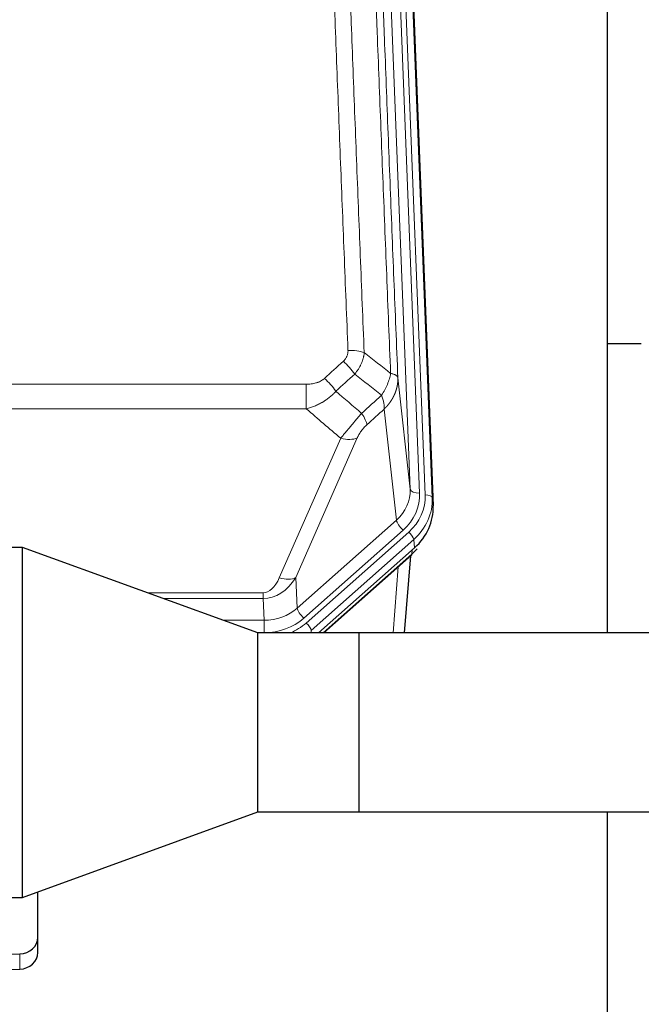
# Model space of a CAD drawing. Header units: inches. Extents: x 0 to 23760, y -13 to 16800.
# Tile 58 of 209: x 7257 to 7521, y 8103 to 8521. Entities that reach past the tile are written whole.
import ezdxf

# ---------------------------------------------------------------- set-up
doc = ezdxf.new("R2010")
doc.units = ezdxf.units.IN
doc.layers.add('254', color=7, linetype='Continuous', true_color=0xffffff)

msp = doc.modelspace()

# ---------------------------------------------------------------- linework, layer by layer
at = {"layer": '254', "color": 110, "linetype": 'Continuous', "lineweight": 13}
for p, q in [((7422.719, 8321.546), (7409.653, 8653.44)), ((7426.711, 8319.919), (7413.645, 8651.813)), ((7429.103, 8319.084), (7415.992, 8652.106)), ((7418.986, 8650.886), (7432.097, 8317.864)), ((7417.471, 8368.952), (7422.719, 8321.546)), ((7145.369, 8366.152), (7378.542, 8366.152)), ((7378.542, 8366.152), (7378.542, 8355.72)), ((7378.542, 8355.72), (7145.369, 8355.72)), ((7416.881, 8308.401), (7411.657, 8355.601)), ((7367.091, 8283.806), (7393.169, 8343.201)), ((7400.23, 8343.35), (7374.152, 8283.955)), ((7432.097, 8317.864), (7432.478, 8314.426)), ((7374.706, 8270.991), (7416.881, 8308.401)), ((7419.706, 8304.145), (7377.531, 8266.735)), ((7378.507, 8264.644), (7422.098, 8303.309)), ((7424.216, 8300.117), (7380.625, 8261.452)), ((7424.597, 8296.68), (7424.216, 8300.117)), ((7385.666, 8260.415), (7423.402, 8293.888)), ((7423.402, 8293.888), (7423.549, 8295.751)), ((7415.423, 8260.452), (7417.677, 8288.542)), ((7374.152, 8283.955), (7374.706, 8270.991)), ((7311.001, 8277.505), (7360.188, 8277.505)), ((7360.188, 8277.505), (7360.188, 8275.06)), ((7360.188, 8275.06), (7317.718, 8275.06)), ((7360.583, 8265.802), (7360.188, 8275.06)), ((7343.154, 8265.802), (7360.583, 8265.802)), ((7360.583, 8265.802), (7360.583, 8260.508)), ((7360.583, 8260.508), (7357.698, 8260.508)), ((7380.625, 8261.452), (7380.67, 8260.415)), ((7256.735, 8117.502), (7256.735, 8123.967))]:
    msp.add_line(p, q, dxfattribs=at)
at = {"layer": '254', "color": 2, "linetype": 'Continuous', "lineweight": 25}
for p, q in [((7419.36, 8647.627), (7432.478, 8314.426)), ((7506.616, 8260.451), (7506.616, 8535.338)), ((7520.952, 8383.29), (7506.581, 8383.29)), ((7257.956, 8296.812), (7247.956, 8296.812)), ((7357.956, 8260.415), (7257.956, 8296.812)), ((7257.956, 8148.018), (7257.956, 8296.812)), ((7424.597, 8296.68), (7383.712, 8260.415)), ((7385.967, 8260.415), (7423.23, 8293.467)), ((7420.322, 8260.451), (7422.951, 8293.219)), ((7400.918, 8260.415), (7357.956, 8260.415)), ((7357.956, 8184.415), (7357.956, 8260.415)), ((7400.906, 8260.402), (7400.906, 8184.427)), ((7695.956, 8260.451), (7400.956, 8260.451)), ((7400.956, 8260.451), (7400.956, 8184.378)), ((7257.956, 8148.018), (7357.956, 8184.415)), ((7357.956, 8184.415), (7400.918, 8184.415)), ((7400.956, 8184.378), (7695.956, 8184.378)), ((7506.616, 8098.066), (7506.616, 8184.383)), ((7264.456, 8131.058), (7264.456, 8150.384)), ((7247.956, 8148.018), (7257.956, 8148.018)), ((7264.456, 8124.594), (7264.456, 8131.058)), ((7247.955, 8123.695), (7256.735, 8123.967)), ((7219.619, 8116.352), (7256.735, 8117.502))]:
    msp.add_line(p, q, dxfattribs=at)
at = {"layer": '254', "color": 110, "linetype": 'Continuous', "lineweight": 13}
for centre, major_axis, ratio, start_param, end_param in [((7396.281, 8376.243), (9.992, 0.404), 0.431453, 0.7935197, 1.5533391), ((7394.309, 8371.65), (-6.729, 7.397), 0.3051216, 4.2889758, 5.0360109), ((7386.3, 8364.357), (-6.736, 7.391), 0.3030979, 4.2875497, 5.03344), ((7397.256, 8354.97), (-6.719, 7.407), 0.3029797, 3.5431496, 4.2886573), ((7393.169, 8349.372), (9.156, -4.02), 0.5833249, 4.9631119, 5.806783), ((7402.692, 8321.048), (20.033, -0.591), 0.8872905, 5.5253333, 6.3444464), ((7402.692, 8319.201), (24.034, -0.11), 0.8859493, 5.5029959, 6.322109), ((7405.084, 8318.365), (24.034, -0.11), 0.8859493, 5.5029959, 6.322109), ((7426.711, 8321.766), (-3.997, -0.157), 0.4614673, 0.0341943, 1.5526308), ((7405.084, 8316.98), (-27.029, -0.244), 0.8851019, 2.349236, 3.1683492), ((7429.103, 8317.698), (-2.998, -0.118), 0.4614673, 3.175787, 4.6942235), ((7419.706, 8305.992), (-2.654, 2.992), 0.3265056, 0.4050645, 1.9235009), ((7422.098, 8301.924), (-1.991, 2.244), 0.3265056, 3.5466571, 5.0650936), ((7359.634, 8305.249), (0.856, -30.184), 0.6622492, 6.2680489, 7.0523118), ((7359.634, 8299.077), (0.705, -21.57), 0.4632665, 6.2680513, 7.0523143), ((7367.091, 8289.977), (9.156, -4.02), 0.5833249, 4.9631119, 5.806783), ((7360.556, 8283.673), (20.004, -0.338), 0.8931979, 4.7288471, 5.5131101), ((7377.531, 8268.582), (2.654, -2.992), 0.3265056, 3.5466571, 5.0650936), ((7360.556, 8281.826), (24.005, -0.115), 0.8880141, 4.7177612, 5.5020242), ((7361.532, 8279.735), (24.005, -0.115), 0.8880141, 5.1541055, 5.5020242), ((7378.507, 8263.259), (-1.991, 2.244), 0.3265056, 3.5466571, 5.0650936)]:
    msp.add_ellipse(centre, major_axis=major_axis, ratio=ratio, start_param=start_param, end_param=end_param, dxfattribs=at)
at = {"layer": '254', "color": 2, "linetype": 'Continuous', "lineweight": 25}
for centre, major_axis, ratio, start_param, end_param in [((7405.456, 8313.618), (27.038, -0.124), 0.8859493, 5.5029959, 6.322109), ((7420.575, 8296.459), (-2.654, 2.992), 0.3265056, 3.1415815, 3.4593907), ((7403.479, 8300.551), (-27.003, -10.205), 0.5569658, 2.1700476, 2.2992704), ((7256.456, 8131.058), (-8, 0), 0.8870108, 1.6057029, 3.1415927), ((7256.456, 8124.594), (-8, 0), 0.8870108, 1.6057029, 3.1415927)]:
    msp.add_ellipse(centre, major_axis=major_axis, ratio=ratio, start_param=start_param, end_param=end_param, dxfattribs=at)
at = {"layer": '254', "color": 110, "linetype": 'Continuous', "lineweight": 13}
for points, knots in [([(7396.281, 8380.561), (7395.723, 8394.391), (7394.623, 8421.921), (7393.015, 8462.825), (7391.973, 8489.834), (7391.202, 8509.992), (7390.82, 8520.047), (7390.441, 8530.065), (7390.19, 8536.735), (7390.065, 8540.066), (7389.441, 8556.702), (7388.95, 8569.939), (7388.225, 8589.688), (7387.985, 8596.252), (7387.509, 8609.343), (7387.273, 8615.869), (7386.571, 8635.392), (7385.65, 8661.272), (7384.76, 8686.85), (7384.322, 8699.564)], [0, 0, 0, 0, 0.125, 0.25, 0.375, 0.375, 0.4375, 0.46875, 0.46875, 0.5, 0.5, 0.625, 0.625, 0.6875, 0.6875, 0.75, 0.75, 0.875, 1, 1, 1, 1]), ([(7391.19, 8698.197), (7391.628, 8685.5), (7392.52, 8659.955), (7393.442, 8634.108), (7394.145, 8614.61), (7394.381, 8608.092), (7394.857, 8595.017), (7395.098, 8588.462), (7395.824, 8568.737), (7396.316, 8555.517), (7396.94, 8538.903), (7397.065, 8535.576), (7397.317, 8528.914), (7397.696, 8518.909), (7398.079, 8508.867), (7398.851, 8488.734), (7399.894, 8461.76), (7401.504, 8420.908), (7402.606, 8393.413), (7403.164, 8379.6)], [0, 0, 0, 0, 0.125, 0.25, 0.25, 0.3125, 0.3125, 0.375, 0.375, 0.5, 0.5, 0.53125, 0.53125, 0.5625, 0.625, 0.625, 0.75, 0.875, 1, 1, 1, 1]), ([(7414.416, 8370.733), (7413.845, 8384.786), (7412.717, 8412.756), (7411.072, 8454.308), (7410.005, 8481.739), (7409.217, 8502.212), (7408.826, 8512.423), (7408.374, 8524.291), (7408.182, 8529.368), (7408.054, 8532.751), (7407.99, 8534.441), (7407.671, 8542.887), (7407.291, 8552.994), (7406.854, 8564.738), (7406.667, 8569.76), (7406.543, 8573.106), (7406.481, 8574.778), (7405.925, 8589.815), (7404.952, 8616.39), (7403.541, 8655.783), (7402.633, 8681.732), (7402.187, 8694.629)], [0, 0, 0, 0, 0.125, 0.25, 0.375, 0.375, 0.4375, 0.46875, 0.484375, 0.484375, 0.5, 0.5, 0.5625, 0.59375, 0.609375, 0.609375, 0.625, 0.625, 0.75, 0.875, 1, 1, 1, 1]), ([(7405.276, 8691.62), (7405.721, 8678.773), (7406.627, 8652.922), (7408.034, 8613.678), (7409.004, 8587.204), (7409.558, 8572.225), (7409.62, 8570.56), (7409.744, 8567.226), (7409.93, 8562.223), (7410.367, 8550.524), (7410.745, 8540.455), (7411.063, 8532.041), (7411.127, 8530.357), (7411.255, 8526.988), (7411.446, 8521.93), (7411.897, 8510.106), (7412.287, 8499.934), (7413.073, 8479.538), (7414.136, 8452.211), (7415.777, 8410.817), (7416.902, 8382.952), (7417.471, 8368.952)], [0, 0, 0, 0, 0.125, 0.25, 0.375, 0.375, 0.390625, 0.390625, 0.40625, 0.4375, 0.5, 0.5, 0.515625, 0.515625, 0.53125, 0.5625, 0.625, 0.625, 0.75, 0.875, 1, 1, 1, 1]), ([(7396.281, 8380.561), (7396.29, 8380.347), (7396.287, 8380.134), (7396.27, 8379.868), (7396.266, 8379.815), (7396.256, 8379.708), (7396.251, 8379.655), (7396.232, 8379.496), (7396.216, 8379.391), (7396.161, 8379.077), (7396.112, 8378.87), (7395.992, 8378.463), (7395.92, 8378.263), (7395.794, 8377.966), (7395.749, 8377.868), (7395.676, 8377.722), (7395.651, 8377.674), (7395.6, 8377.577), (7395.574, 8377.53), (7395.439, 8377.293), (7395.321, 8377.11), (7395.065, 8376.757), (7394.927, 8376.587), (7394.632, 8376.259), (7394.475, 8376.101), (7394.309, 8375.949)], [0, 0, 0, 0, 0.125, 0.125, 0.15625, 0.15625, 0.1875, 0.1875, 0.25, 0.25, 0.375, 0.375, 0.5, 0.5, 0.5625, 0.5625, 0.59375, 0.59375, 0.625, 0.625, 0.75, 0.75, 0.875, 0.875, 1, 1, 1, 1]), ([(7403.164, 8379.6), (7403.128, 8379.206), (7403.075, 8378.811), (7402.986, 8378.317), (7402.968, 8378.218), (7402.928, 8378.02), (7402.907, 8377.921), (7402.842, 8377.624), (7402.794, 8377.427), (7402.637, 8376.836), (7402.396, 8376.052), (7402.088, 8375.276), (7401.832, 8374.697), (7401.72, 8374.456), (7401.601, 8374.216), (7401.553, 8374.12), (7401.529, 8374.072), (7401.456, 8373.929), (7401.406, 8373.834), (7401.152, 8373.359), (7400.934, 8372.985), (7400.468, 8372.25), (7399.974, 8371.526), (7399.422, 8370.826), (7399.131, 8370.482)], [0, 0, 0, 0, 0.125, 0.125, 0.15625, 0.15625, 0.1875, 0.1875, 0.25, 0.25, 0.375, 0.5, 0.5, 0.5625, 0.578125, 0.578125, 0.59375, 0.59375, 0.625, 0.625, 0.75, 0.75, 0.875, 1, 1, 1, 1]), ([(7386.3, 8368.627), (7386.175, 8368.512), (7386.045, 8368.402), (7385.843, 8368.243), (7385.775, 8368.19), (7385.637, 8368.089), (7385.568, 8368.039), (7385.215, 8367.797), (7384.921, 8367.621), (7384.311, 8367.303), (7383.995, 8367.16), (7383.587, 8367), (7383.505, 8366.969), (7383.34, 8366.909), (7383.258, 8366.88), (7383.01, 8366.796), (7382.843, 8366.744), (7382.342, 8366.599), (7382.005, 8366.517), (7381.325, 8366.38), (7380.983, 8366.324), (7380.293, 8366.237), (7379.946, 8366.204), (7379.247, 8366.162), (7378.895, 8366.152), (7378.542, 8366.152)], [0, 0, 0, 0, 0.0625, 0.0625, 0.09375, 0.09375, 0.125, 0.125, 0.25, 0.25, 0.375, 0.375, 0.40625, 0.40625, 0.4375, 0.4375, 0.5, 0.5, 0.625, 0.625, 0.75, 0.75, 0.875, 0.875, 1, 1, 1, 1]), ([(7414.416, 8370.733), (7414.287, 8369.988), (7414.109, 8369.225), (7413.652, 8367.681), (7413.375, 8366.899), (7412.887, 8365.725), (7412.712, 8365.334), (7412.34, 8364.553), (7412.142, 8364.164), (7411.516, 8363.002), (7411.054, 8362.235), (7410.551, 8361.487)], [0, 0, 0, 0, 0.25, 0.25, 0.5, 0.5, 0.625, 0.625, 0.75, 0.75, 1, 1, 1, 1]), ([(7417.471, 8368.952), (7417.472, 8368.932), (7417.474, 8368.892), (7417.475, 8368.833), (7417.477, 8368.773), (7417.478, 8368.713), (7417.48, 8368.654), (7417.48, 8368.594), (7417.481, 8368.534), (7417.482, 8368.475), (7417.482, 8368.415), (7417.482, 8368.355), (7417.482, 8368.296), (7417.481, 8368.236), (7417.48, 8368.176), (7417.479, 8368.117), (7417.478, 8368.057), (7417.477, 8367.998), (7417.475, 8367.938), (7417.473, 8367.879), (7417.471, 8367.819), (7417.469, 8367.76), (7417.466, 8367.7), (7417.463, 8367.641), (7417.46, 8367.581), (7417.457, 8367.522), (7417.453, 8367.463), (7417.449, 8367.403), (7417.445, 8367.344), (7417.441, 8367.285), (7417.437, 8367.225), (7417.432, 8367.166), (7417.427, 8367.107), (7417.422, 8367.048), (7417.417, 8366.989), (7417.411, 8366.929), (7417.405, 8366.87), (7417.399, 8366.811), (7417.393, 8366.752), (7417.387, 8366.693), (7417.38, 8366.634), (7417.373, 8366.575), (7417.366, 8366.516), (7417.358, 8366.458), (7417.351, 8366.399), (7417.343, 8366.34), (7417.335, 8366.281), (7417.327, 8366.223), (7417.318, 8366.164), (7417.309, 8366.105), (7417.301, 8366.047), (7417.291, 8365.988), (7417.282, 8365.93), (7417.272, 8365.871), (7417.263, 8365.813), (7417.253, 8365.754), (7417.242, 8365.696), (7417.232, 8365.638), (7417.221, 8365.579), (7417.21, 8365.521), (7417.199, 8365.463), (7417.188, 8365.405), (7417.177, 8365.347), (7417.165, 8365.289), (7417.153, 8365.231), (7417.141, 8365.173), (7417.128, 8365.115), (7417.116, 8365.057), (7417.103, 8364.999), (7417.09, 8364.941), (7417.077, 8364.884), (7417.064, 8364.826), (7417.05, 8364.769), (7417.036, 8364.711), (7417.022, 8364.654), (7417.008, 8364.596), (7416.993, 8364.539), (7416.979, 8364.481), (7416.964, 8364.424), (7416.949, 8364.367), (7416.934, 8364.31), (7416.918, 8364.253), (7416.902, 8364.196), (7416.887, 8364.139), (7416.87, 8364.082), (7416.854, 8364.025), (7416.838, 8363.968), (7416.821, 8363.912), (7416.804, 8363.855), (7416.787, 8363.798), (7416.77, 8363.742), (7416.752, 8363.685), (7416.735, 8363.629), (7416.717, 8363.573), (7416.699, 8363.516), (7416.681, 8363.46), (7416.662, 8363.404), (7416.644, 8363.348), (7416.625, 8363.292), (7416.606, 8363.236), (7416.586, 8363.18), (7416.567, 8363.124), (7416.547, 8363.068), (7416.528, 8363.013), (7416.508, 8362.957), (7416.487, 8362.902), (7416.467, 8362.846), (7416.447, 8362.791), (7416.426, 8362.735), (7416.405, 8362.68), (7416.384, 8362.625), (7416.362, 8362.57), (7416.341, 8362.515), (7416.319, 8362.46), (7416.297, 8362.405), (7416.275, 8362.35), (7416.253, 8362.296), (7416.231, 8362.241), (7416.208, 8362.186), (7416.185, 8362.132), (7416.162, 8362.077), (7416.139, 8362.023), (7416.116, 8361.969), (7416.092, 8361.915), (7416.069, 8361.861), (7416.045, 8361.806), (7416.021, 8361.753), (7415.997, 8361.699), (7415.972, 8361.645), (7415.948, 8361.591), (7415.923, 8361.538), (7415.898, 8361.484), (7415.873, 8361.431), (7415.848, 8361.377), (7415.822, 8361.324), (7415.797, 8361.271), (7415.771, 8361.218), (7415.745, 8361.165), (7415.719, 8361.112), (7415.693, 8361.059), (7415.666, 8361.006), (7415.64, 8360.953), (7415.613, 8360.901), (7415.586, 8360.848), (7415.559, 8360.796), (7415.531, 8360.744), (7415.504, 8360.691), (7415.476, 8360.639), (7415.449, 8360.587), (7415.421, 8360.535), (7415.393, 8360.483), (7415.364, 8360.431), (7415.336, 8360.38), (7415.307, 8360.328), (7415.278, 8360.277), (7415.25, 8360.225), (7415.22, 8360.174), (7415.191, 8360.123), (7415.162, 8360.071), (7415.132, 8360.02), (7415.103, 8359.969), (7415.073, 8359.919), (7415.043, 8359.868), (7415.013, 8359.817), (7414.982, 8359.766), (7414.952, 8359.716), (7414.921, 8359.666), (7414.89, 8359.615), (7414.859, 8359.565), (7414.828, 8359.515), (7414.797, 8359.465), (7414.766, 8359.415), (7414.734, 8359.365), (7414.702, 8359.316), (7414.671, 8359.266), (7414.639, 8359.216), (7414.606, 8359.167), (7414.574, 8359.118), (7414.542, 8359.069), (7414.509, 8359.019), (7414.476, 8358.97), (7414.444, 8358.922), (7414.411, 8358.873), (7414.377, 8358.824), (7414.344, 8358.775), (7414.311, 8358.727), (7414.277, 8358.678), (7414.243, 8358.63), (7414.21, 8358.582), (7414.176, 8358.534), (7414.141, 8358.486), (7414.107, 8358.438), (7414.073, 8358.39), (7414.038, 8358.343), (7414.004, 8358.295), (7413.969, 8358.248), (7413.934, 8358.2), (7413.899, 8358.153), (7413.863, 8358.106), (7413.828, 8358.059), (7413.793, 8358.012), (7413.757, 8357.965), (7413.721, 8357.918), (7413.685, 8357.872), (7413.649, 8357.825), (7413.613, 8357.779), (7413.577, 8357.732), (7413.541, 8357.686), (7413.504, 8357.64), (7413.468, 8357.594), (7413.431, 8357.548), (7413.394, 8357.503), (7413.357, 8357.457), (7413.32, 8357.411), (7413.282, 8357.366), (7413.245, 8357.321), (7413.208, 8357.275), (7413.17, 8357.23), (7413.132, 8357.185), (7413.094, 8357.14), (7413.056, 8357.096), (7413.018, 8357.051), (7412.98, 8357.007), (7412.942, 8356.962), (7412.903, 8356.918), (7412.865, 8356.874), (7412.826, 8356.83), (7412.787, 8356.786), (7412.748, 8356.742), (7412.709, 8356.698), (7412.67, 8356.654), (7412.631, 8356.611), (7412.591, 8356.567), (7412.552, 8356.524), (7412.512, 8356.481), (7412.473, 8356.438), (7412.433, 8356.395), (7412.393, 8356.352), (7412.353, 8356.309), (7412.313, 8356.267), (7412.273, 8356.224), (7412.232, 8356.182), (7412.192, 8356.139), (7412.151, 8356.097), (7412.111, 8356.055), (7412.07, 8356.013), (7412.029, 8355.972), (7411.988, 8355.93), (7411.947, 8355.888), (7411.906, 8355.847), (7411.864, 8355.805), (7411.823, 8355.764), (7411.782, 8355.723), (7411.74, 8355.682), (7411.698, 8355.641), (7411.671, 8355.614), (7411.657, 8355.601)], [0, 0, 0, 0, 0.0042303, 0.0084583, 0.0126838, 0.016907, 0.0211277, 0.0253461, 0.0295621, 0.0337757, 0.037987, 0.0421959, 0.0464023, 0.0506064, 0.0548082, 0.0590075, 0.0632045, 0.0673991, 0.0715913, 0.0757811, 0.0799686, 0.0841537, 0.0883364, 0.0925167, 0.0966947, 0.1008703, 0.1050435, 0.1092144, 0.1133829, 0.117549, 0.1217128, 0.1258741, 0.1300332, 0.1341898, 0.1383441, 0.1424961, 0.1466456, 0.1507929, 0.1549377, 0.1590802, 0.1632203, 0.1673581, 0.1714935, 0.1756266, 0.1797573, 0.1838856, 0.1880116, 0.1921352, 0.1962565, 0.2003755, 0.204492, 0.2086063, 0.2127182, 0.2168277, 0.2209349, 0.2250397, 0.2291422, 0.2332423, 0.2373401, 0.2414356, 0.2455287, 0.2496195, 0.2537079, 0.257794, 0.2618777, 0.2659591, 0.2700382, 0.2741149, 0.2781893, 0.2822614, 0.2863311, 0.2903985, 0.2944635, 0.2985262, 0.3025866, 0.3066447, 0.3107004, 0.3147538, 0.3188048, 0.3228536, 0.3269, 0.3309441, 0.3349858, 0.3390253, 0.3430624, 0.3470972, 0.3511296, 0.3551598, 0.3591876, 0.3632131, 0.3672363, 0.3712571, 0.3752757, 0.3792919, 0.3833058, 0.3873174, 0.3913267, 0.3953337, 0.3993384, 0.4033407, 0.4073408, 0.4113385, 0.4153339, 0.419327, 0.4233179, 0.4273064, 0.4312926, 0.4352765, 0.4392581, 0.4432373, 0.4472143, 0.451189, 0.4551614, 0.4591315, 0.4630993, 0.4670648, 0.471028, 0.4749889, 0.4789475, 0.4829038, 0.4868578, 0.4908095, 0.494759, 0.4987061, 0.502651, 0.5065936, 0.5105338, 0.5144718, 0.5184076, 0.522341, 0.5262721, 0.530201, 0.5341276, 0.5380519, 0.5419739, 0.5458936, 0.5498111, 0.5537262, 0.5576392, 0.5615498, 0.5654581, 0.5693642, 0.573268, 0.5771696, 0.5810688, 0.5849658, 0.5888606, 0.592753, 0.5966432, 0.6005311, 0.6044168, 0.6083002, 0.6121813, 0.6160602, 0.6199368, 0.6238111, 0.6276832, 0.6315531, 0.6354206, 0.6392859, 0.643149, 0.6470098, 0.6508684, 0.6547247, 0.6585787, 0.6624305, 0.66628, 0.6701273, 0.6739724, 0.6778152, 0.6816557, 0.685494, 0.6893301, 0.6931639, 0.6969955, 0.7008248, 0.7046519, 0.7084768, 0.7122994, 0.7161198, 0.7199379, 0.7237539, 0.7275675, 0.731379, 0.7351882, 0.7389952, 0.7427999, 0.7466024, 0.7504027, 0.7542008, 0.7579966, 0.7617902, 0.7655816, 0.7693708, 0.7731577, 0.7769424, 0.7807249, 0.7845052, 0.7882833, 0.7920591, 0.7958327, 0.7996042, 0.8033734, 0.8071403, 0.8109051, 0.8146677, 0.818428, 0.8221862, 0.8259421, 0.8296958, 0.8334474, 0.8371967, 0.8409438, 0.8446887, 0.8484314, 0.8521719, 0.8559102, 0.8596463, 0.8633802, 0.867112, 0.8708415, 0.8745688, 0.8782939, 0.8820169, 0.8857376, 0.8894562, 0.8931726, 0.8968867, 0.9005987, 0.9043086, 0.9080162, 0.9117216, 0.9154249, 0.919126, 0.9228249, 0.9265216, 0.9302161, 0.9339085, 0.9375987, 0.9412867, 0.9449725, 0.9486562, 0.9523377, 0.956017, 0.9596942, 0.9633691, 0.967042, 0.9707126, 0.9743811, 0.9780474, 0.9817116, 0.9853736, 0.9890334, 0.9926911, 0.9963466, 1, 1, 1, 1]), ([(7417.471, 8368.952), (7417.442, 8369.156), (7417.352, 8369.351), (7417.129, 8369.626), (7417.04, 8369.714), (7416.834, 8369.883), (7416.717, 8369.964), (7416.456, 8370.117), (7416.311, 8370.19), (7415.997, 8370.326), (7415.827, 8370.389), (7415.463, 8370.505), (7415.269, 8370.558), (7414.859, 8370.654), (7414.642, 8370.696), (7414.416, 8370.733)], [0, 0, 0, 0, 0.25, 0.25, 0.375, 0.375, 0.5, 0.5, 0.625, 0.625, 0.75, 0.75, 0.875, 0.875, 1, 1, 1, 1]), ([(7391.118, 8363.171), (7390.918, 8362.943), (7390.712, 8362.718), (7390.395, 8362.386), (7390.288, 8362.276), (7390.071, 8362.059), (7389.962, 8361.952), (7389.409, 8361.421), (7388.948, 8361.014), (7387.991, 8360.236), (7387.495, 8359.865), (7386.853, 8359.423), (7386.724, 8359.335), (7386.528, 8359.206), (7386.462, 8359.163), (7386.331, 8359.078), (7386.265, 8359.036), (7385.934, 8358.826), (7385.599, 8358.623), (7385.259, 8358.427), (7385.123, 8358.349), (7385.055, 8358.311), (7384.849, 8358.196), (7384.712, 8358.121), (7384.298, 8357.9), (7384.021, 8357.759), (7383.183, 8357.35), (7382.618, 8357.098), (7381.475, 8356.636), (7380.897, 8356.425), (7379.729, 8356.043), (7379.138, 8355.872), (7378.542, 8355.72)], [0, 0, 0, 0, 0.0625, 0.0625, 0.09375, 0.09375, 0.125, 0.125, 0.25, 0.25, 0.375, 0.375, 0.40625, 0.40625, 0.421875, 0.421875, 0.4375, 0.4375, 0.5, 0.515625, 0.515625, 0.53125, 0.53125, 0.5625, 0.5625, 0.625, 0.625, 0.75, 0.75, 0.875, 0.875, 1, 1, 1, 1]), ([(7410.551, 8361.487), (7410.658, 8361.203), (7410.758, 8360.921), (7410.945, 8360.364), (7411.032, 8360.089), (7411.192, 8359.546), (7411.264, 8359.279), (7411.393, 8358.755), (7411.45, 8358.498), (7411.546, 8357.997), (7411.586, 8357.753), (7411.649, 8357.279), (7411.671, 8357.049), (7411.712, 8356.384), (7411.703, 8355.973), (7411.657, 8355.601)], [0, 0, 0, 0, 0.125, 0.125, 0.25, 0.25, 0.375, 0.375, 0.5, 0.5, 0.625, 0.625, 0.75, 0.75, 1, 1, 1, 1]), ([(7402.064, 8353.781), (7401.68, 8353.342), (7400.91, 8352.458), (7400.134, 8351.559), (7399.55, 8350.878), (7399.355, 8350.651), (7399.111, 8350.365), (7399.062, 8350.307), (7398.965, 8350.193), (7398.819, 8350.021), (7398.673, 8349.85), (7398.189, 8349.28), (7397.805, 8348.826), (7397.046, 8347.923), (7396.671, 8347.474), (7396.206, 8346.915), (7396.113, 8346.803), (7395.929, 8346.581), (7395.654, 8346.249), (7395.384, 8345.922), (7394.849, 8345.272), (7394.502, 8344.847), (7393.992, 8344.221), (7393.824, 8344.014), (7393.576, 8343.706), (7393.493, 8343.604), (7393.33, 8343.401), (7393.249, 8343.301), (7393.169, 8343.201)], [0, 0, 0, 0, 0.125, 0.25, 0.25, 0.3125, 0.3125, 0.328125, 0.328125, 0.34375, 0.375, 0.375, 0.5, 0.5, 0.625, 0.625, 0.65625, 0.65625, 0.6875, 0.75, 0.75, 0.875, 0.875, 0.9375, 0.9375, 0.96875, 0.96875, 1, 1, 1, 1]), ([(7400.23, 8343.35), (7400.255, 8343.408), (7400.281, 8343.466), (7400.334, 8343.582), (7400.361, 8343.64), (7400.444, 8343.816), (7400.501, 8343.934), (7400.681, 8344.289), (7400.809, 8344.528), (7401.017, 8344.891), (7401.089, 8345.012), (7401.201, 8345.196), (7401.257, 8345.288), (7401.316, 8345.38), (7401.355, 8345.442), (7401.375, 8345.473), (7401.554, 8345.751), (7401.721, 8345.996), (7402.072, 8346.482), (7402.256, 8346.723), (7402.496, 8347.022), (7402.569, 8347.111), (7402.643, 8347.201), (7402.693, 8347.26), (7402.718, 8347.29), (7402.843, 8347.437), (7402.944, 8347.554), (7403.251, 8347.897), (7403.459, 8348.117), (7403.883, 8348.544), (7404.098, 8348.75), (7404.317, 8348.948)], [0, 0, 0, 0, 0.03125, 0.03125, 0.0625, 0.0625, 0.125, 0.125, 0.25, 0.25, 0.3125, 0.3125, 0.34375, 0.359375, 0.359375, 0.375, 0.375, 0.5, 0.5, 0.625, 0.625, 0.65625, 0.671875, 0.671875, 0.6875, 0.6875, 0.75, 0.75, 0.875, 0.875, 1, 1, 1, 1])]:
    msp.add_open_spline(points, degree=3, knots=knots, dxfattribs=at)
for points in [[(7403.164, 8379.6), (7406.917, 8376.648), (7410.667, 8373.693), (7414.416, 8370.733)], [(7386.3, 8368.627), (7388.969, 8371.07), (7391.639, 8373.51), (7394.309, 8375.949)], [(7399.131, 8370.482), (7396.46, 8368.047), (7393.789, 8365.61), (7391.118, 8363.171)], [(7410.551, 8361.487), (7406.746, 8364.49), (7402.94, 8367.488), (7399.131, 8370.482)], [(7391.118, 8363.171), (7394.764, 8360.04), (7398.413, 8356.909), (7402.064, 8353.781)], [(7402.064, 8353.781), (7404.893, 8356.352), (7407.722, 8358.92), (7410.551, 8361.487)], [(7393.169, 8343.201), (7388.289, 8347.371), (7383.414, 8351.545), (7378.542, 8355.72)], [(7411.657, 8355.601), (7409.21, 8353.385), (7406.763, 8351.168), (7404.317, 8348.948)]]:
    msp.add_open_spline(points, degree=3, dxfattribs=at)
at = {"layer": '254', "color": 2, "linetype": 'Continuous', "lineweight": 25}
for points in [[(7400.906, 8260.402), (7400.922, 8260.418), (7400.939, 8260.435), (7400.956, 8260.451)], [(7400.906, 8184.427), (7400.922, 8184.411), (7400.939, 8184.395), (7400.956, 8184.378)]]:
    msp.add_open_spline(points, degree=3, dxfattribs=at)

doc.saveas('drawing.dxf')
